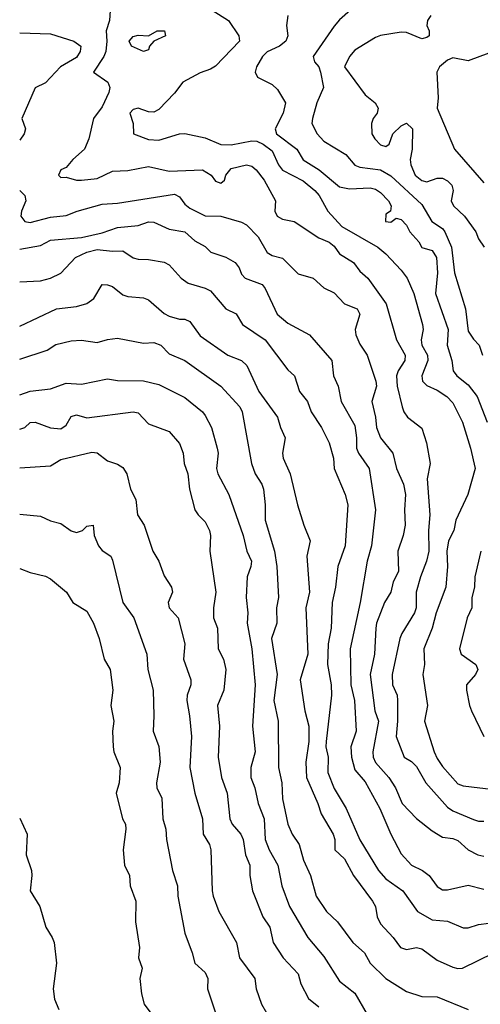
# Model space of a CAD drawing. Header units: metres. Extents: x -51132 to -49532, y -231222 to -229437.
# Tile 124 of 256: x -51132 to -51087, y -230319 to -230223. Entities that reach past the tile are written whole.
import ezdxf

# ---------------------------------------------------------------- set-up
doc = ezdxf.new("R2010")
doc.units = ezdxf.units.M
doc.layers.add('CONTOUR_INDEX', color=1, linetype='Continuous')
doc.layers.add('CONTOUR_INTER', color=3, linetype='Continuous')

msp = doc.modelspace()

# ---------------------------------------------------------------- linework, layer by layer
at = {"layer": 'CONTOUR_INDEX'}
for points, elevation in [([(-51112.916, -230222.259), (-51111.314, -230223.259), (-51110.314, -230224.759), (-51110.268, -230225.259), (-51112.58, -230227.695), (-51113.08, -230227.995), (-51114.08, -230228.329), (-51115.769, -230229.259), (-51116.58, -230230.323), (-51118.08, -230231.886), (-51118.58, -230232.155), (-51119.08, -230232.125), (-51120.08, -230231.771), (-51120.58, -230231.905), (-51120.914, -230232.259), (-51120.568, -230233.259), (-51120.532, -230234.259), (-51119.08, -230234.81), (-51118.08, -230234.875), (-51116.08, -230234.27), (-51115.58, -230234.231), (-51113.58, -230234.638), (-51112.08, -230235.303), (-51111.08, -230235.313), (-51109.08, -230234.949), (-51108.58, -230234.988), (-51107.968, -230235.259), (-51107.08, -230235.917), (-51106.47, -230237.259), (-51106.08, -230237.785), (-51104.08, -230238.825), (-51102.959, -230239.759), (-51102.543, -230240.259), (-51101.703, -230241.759), (-51100.329, -230243.259), (-51096.853, -230245.259), (-51096.08, -230245.899), (-51094.58, -230247.479), (-51094.009, -230248.259), (-51093.344, -230249.759), (-51092.517, -230252.759), (-51092.44, -230253.259), (-51092.644, -230254.259), (-51092.575, -230254.759), (-51092.038, -230255.759), (-51091.993, -230256.259), (-51092.59, -230257.759), (-51092.515, -230258.259), (-51092.08, -230258.696), (-51091.08, -230259.131), (-51090.165, -230259.759), (-51089.58, -230260.366), (-51088.621, -230262.259), (-51087.852, -230264.759), (-51087.405, -230266.759), (-51088.127, -230269.259), (-51089.265, -230271.759), (-51089.484, -230272.759), (-51090.004, -230273.759), (-51090.147, -230274.759), (-51090.094, -230276.259), (-51090.254, -230278.259), (-51091.2, -230280.759), (-51091.58, -230282.231), (-51092.397, -230284.259), (-51092.329, -230285.759), (-51092.487, -230286.759), (-51092.019, -230289.759), (-51092.319, -230291.259), (-51091.396, -230294.259), (-51091.08, -230294.9), (-51090.58, -230295.67), (-51089.08, -230297.343), (-51088.58, -230297.566), (-51085.58, -230297.896)], 55), ([(-51131.58, -230252.941), (-51127.998, -230251.259), (-51126.08, -230251.014), (-51125.08, -230250.744), (-51124.393, -230250.259), (-51123.58, -230248.892), (-51123.08, -230248.918), (-51122.58, -230249.088), (-51121.58, -230249.904), (-51121.08, -230250.051), (-51119.58, -230250.165), (-51119.08, -230250.384), (-51117.58, -230251.685), (-51117.08, -230251.96), (-51116.08, -230252.243), (-51115.58, -230252.243), (-51115.08, -230252.462), (-51114.08, -230253.883), (-51111.405, -230255.759), (-51110.08, -230256.274), (-51109.554, -230256.759), (-51108.385, -230259.259), (-51106.589, -230261.759), (-51106.302, -230262.759), (-51105.825, -230263.759), (-51106.088, -230265.259), (-51106.033, -230265.759), (-51105.336, -230267.259), (-51104.646, -230270.259), (-51104.039, -230272.259), (-51103.408, -230273.759), (-51103.737, -230275.259), (-51103.464, -230278.759), (-51103.814, -230280.259), (-51103.638, -230284.759), (-51104.366, -230287.259), (-51103.923, -230290.259), (-51103.545, -230291.759), (-51103.525, -230293.259), (-51103.84, -230295.259), (-51103.756, -230296.759), (-51102.663, -230299.259), (-51102.347, -230300.259), (-51101.181, -230302.259), (-51101.007, -230302.759), (-51101.009, -230303.759), (-51100.08, -230304.623), (-51099.19, -230306.259), (-51097.361, -230308.759), (-51097.058, -230309.259), (-51096.92, -230310.259), (-51096.58, -230310.94), (-51095.35, -230312.259), (-51094.638, -230313.259), (-51094.08, -230313.438), (-51093.08, -230313.246), (-51092.58, -230313.363), (-51091.08, -230314.469), (-51089.58, -230315.142), (-51089.08, -230315.299), (-51088.627, -230315.259), (-51085.58, -230313.752)], 60), ([(-51131.58, -230271.175), (-51129.58, -230271.375), (-51128.58, -230271.82), (-51127.58, -230272.08), (-51126.58, -230272.8), (-51126.08, -230272.967), (-51125.494, -230272.759), (-51125.08, -230272.347), (-51124.448, -230272.259), (-51124.348, -230273.259), (-51123.93, -230274.259), (-51123.58, -230274.72), (-51122.756, -230275.259), (-51122.58, -230275.64), (-51121.58, -230279.753), (-51120.52, -230281.259), (-51119.256, -230284.759), (-51119.146, -230286.259), (-51118.645, -230288.259), (-51118.567, -230290.759), (-51118.648, -230292.259), (-51118.08, -230293.739), (-51117.943, -230295.259), (-51118.3, -230297.259), (-51118.272, -230297.759), (-51117.809, -230298.759), (-51117.711, -230300.759), (-51117.412, -230301.759), (-51117.341, -230302.759), (-51116.763, -230305.759), (-51116.284, -230307.259), (-51116.251, -230308.259), (-51115.58, -230311.852), (-51114.85, -230313.759), (-51114.6, -230314.759), (-51113.58, -230315.672), (-51113.338, -230316.259), (-51113.354, -230317.259), (-51112.355, -230320.259)], 65)]:
    msp.add_lwpolyline(points, dxfattribs=dict(at, elevation=elevation))
at = {"layer": 'CONTOUR_INTER'}
for points, elevation in [([(-51122.757, -230221.259), (-51122.877, -230223.259), (-51123.197, -230224.259), (-51123.12, -230225.259), (-51123.241, -230226.259), (-51123.411, -230226.759), (-51124.421, -230228.259), (-51123.026, -230229.259), (-51122.854, -230229.759), (-51122.923, -230230.259), (-51123.58, -230231.628), (-51124.42, -230232.759), (-51124.883, -230234.759), (-51125.293, -230235.759), (-51126.417, -230236.759), (-51127.08, -230237.535), (-51127.585, -230237.759), (-51127.821, -230238.259), (-51127.58, -230238.497), (-51127.08, -230238.476), (-51126.08, -230238.75), (-51125.58, -230238.742), (-51124.08, -230238.582), (-51122.58, -230237.887), (-51121.08, -230237.828), (-51119.08, -230237.427), (-51117.08, -230237.893), (-51113.844, -230237.759), (-51113.008, -230238.259), (-51112.58, -230238.857), (-51112.08, -230239.051), (-51111.723, -230238.759), (-51111.579, -230238.259), (-51111.08, -230237.615), (-51109.58, -230237.259), (-51109.08, -230237.414), (-51108.655, -230237.759), (-51107.876, -230238.759), (-51106.783, -230240.759), (-51106.838, -230241.759), (-51106.594, -230242.259), (-51106.08, -230242.542), (-51104.966, -230242.759), (-51102.58, -230244.343), (-51101.58, -230244.784), (-51101.08, -230245.149), (-51100.58, -230245.897), (-51099.193, -230246.759), (-51098.58, -230247.578), (-51097.819, -230248.259), (-51096.024, -230250.759), (-51095.022, -230254.259), (-51094.211, -230255.759), (-51094.222, -230256.259), (-51094.861, -230257.259), (-51095.03, -230257.759), (-51094.98, -230258.759), (-51094.47, -230260.759), (-51094.332, -230261.259), (-51093.964, -230261.759), (-51092.58, -230262.835), (-51092.136, -230264.259), (-51091.761, -230266.259), (-51092.046, -230267.759), (-51091.79, -230271.259), (-51091.944, -230272.759), (-51091.892, -230274.759), (-51092.114, -230275.759), (-51092.703, -230277.259), (-51093.121, -230278.759), (-51093.121, -230280.259), (-51093.287, -230280.759), (-51094.528, -230282.759), (-51094.716, -230283.259), (-51095.441, -230286.759), (-51095.411, -230287.759), (-51094.979, -230288.759), (-51094.927, -230289.259), (-51094.924, -230291.259), (-51095.075, -230292.759), (-51094.294, -230294.759), (-51093.58, -230295.184), (-51093.08, -230295.687), (-51092.192, -230297.259), (-51090.08, -230299.637), (-51089.58, -230299.983), (-51087.58, -230300.805), (-51087.08, -230300.976), (-51086.58, -230300.978)], 56), ([(-51105.566, -230222.759), (-51105.717, -230223.759), (-51105.576, -230224.759), (-51105.761, -230225.259), (-51106.398, -230225.759), (-51107.58, -230226.298), (-51108.029, -230226.759), (-51108.603, -230227.759), (-51108.728, -230228.259), (-51108.51, -230228.759), (-51107.08, -230229.471), (-51106.58, -230229.965), (-51105.803, -230231.259), (-51106.025, -230232.259), (-51106.81, -230233.759), (-51106.682, -230234.259), (-51104.716, -230235.759), (-51104.08, -230236.789), (-51102.536, -230237.759), (-51100.58, -230239.398), (-51099.58, -230239.604), (-51097.58, -230239.503), (-51097.08, -230239.635), (-51096.58, -230239.957), (-51095.802, -230240.759), (-51095.554, -230241.259), (-51095.616, -230241.759), (-51096.08, -230242.061), (-51096.115, -230242.759), (-51095.58, -230242.835), (-51095.08, -230242.44), (-51094.58, -230242.577), (-51094.08, -230243.111), (-51093.753, -230243.759), (-51092.873, -230244.759), (-51092.58, -230245.298), (-51091.58, -230245.577), (-51091.154, -230246.259), (-51091.061, -230247.759), (-51091.245, -230249.759), (-51090.015, -230253.259), (-51090.123, -230254.759), (-51089.672, -230256.259), (-51089.546, -230257.259), (-51089.199, -230257.759), (-51088.08, -230258.633), (-51087.213, -230259.759), (-51086.237, -230262.259)], 54), ([(-51099.499, -230222.259), (-51100.58, -230223.205), (-51101.08, -230223.808), (-51103.107, -230226.759), (-51102.974, -230227.259), (-51102.583, -230227.759), (-51102.404, -230228.259), (-51102.102, -230229.759), (-51102.767, -230231.259), (-51103.182, -230232.759), (-51103.244, -230233.259), (-51102.741, -230234.259), (-51102.08, -230234.977), (-51099.944, -230236.259), (-51099.08, -230237.298), (-51098.58, -230237.505), (-51096.58, -230237.767), (-51095.58, -230238.325), (-51092.58, -230241.105), (-51091.601, -230242.759), (-51090.58, -230243.465), (-51090.353, -230243.759), (-51089.717, -230245.259), (-51089.421, -230247.759), (-51088.354, -230251.259), (-51088.08, -230253.422), (-51087.58, -230254.181), (-51087.011, -230254.759), (-51086.683, -230255.759)], 53), ([(-51091.715, -230222.759), (-51092.032, -230223.259), (-51092.084, -230223.759), (-51091.854, -230224.259), (-51091.866, -230224.759), (-51092.08, -230224.918), (-51092.58, -230225.024), (-51094.08, -230224.438), (-51094.58, -230224.402), (-51096.58, -230224.714), (-51097.08, -230224.895), (-51099.08, -230226.153), (-51099.58, -230226.739), (-51100.085, -230227.759), (-51098.08, -230230.468), (-51097.114, -230231.259), (-51096.81, -230231.759), (-51096.921, -230232.259), (-51097.305, -230232.759), (-51097.445, -230233.259), (-51097.433, -230234.259), (-51097.142, -230234.759), (-51096.58, -230235.33), (-51096.08, -230235.504), (-51095.75, -230235.259), (-51095.385, -230234.259), (-51094.58, -230233.473), (-51094.08, -230233.225), (-51093.495, -230233.759), (-51093.502, -230235.759), (-51093.724, -230236.759), (-51093.654, -230237.259), (-51093.218, -230238.259), (-51092.58, -230238.796), (-51092.08, -230238.925), (-51091.08, -230238.579), (-51090.58, -230238.55), (-51090.08, -230238.82), (-51089.661, -230239.259), (-51089.528, -230239.759), (-51089.719, -230240.759), (-51089.499, -230241.259), (-51088.449, -230242.259), (-51087.352, -230243.759), (-51087.08, -230244.447), (-51086.524, -230245.259)], 52), ([(-51131.58, -230224.458), (-51128.58, -230224.553), (-51126.324, -230225.259), (-51125.65, -230225.759), (-51125.721, -230226.259), (-51126.08, -230226.842), (-51127.624, -230227.759), (-51129.08, -230229.313), (-51130.08, -230229.802), (-51131.372, -230232.759), (-51131.024, -230233.759), (-51131.141, -230234.259), (-51131.58, -230234.87)], 57), ([(-51118.258, -230224.259), (-51117.55, -230224.259), (-51117.429, -230224.759), (-51118.58, -230225.263), (-51118.994, -230225.759), (-51119.08, -230226.117), (-51119.58, -230226.252), (-51120.737, -230225.759), (-51120.955, -230225.259), (-51120.58, -230224.803), (-51120.08, -230224.694), (-51119.08, -230224.734), (-51118.258, -230224.259)], 56), ([(-51086.08, -230226.436), (-51088.08, -230227.182), (-51089.58, -230226.887), (-51090.08, -230227.113), (-51090.878, -230227.759), (-51091.124, -230228.259), (-51091.008, -230230.759), (-51091.081, -230231.759), (-51089.418, -230235.759), (-51086.58, -230239.015)], 51), ([(-51131.58, -230239.75), (-51131.083, -230240.259), (-51131, -230240.759), (-51131.413, -230241.759), (-51131.472, -230242.259), (-51131.093, -230242.759), (-51130.58, -230242.877), (-51128.58, -230242.34), (-51127.08, -230242.194), (-51126.019, -230241.759), (-51123.58, -230241.085), (-51122.08, -230240.998), (-51116.58, -230240.111), (-51116.08, -230240.382), (-51115.58, -230241.073), (-51115.08, -230241.477), (-51113.58, -230242.231), (-51112.08, -230242.257), (-51110.08, -230242.829), (-51109.58, -230243.102), (-51108.437, -230244.259), (-51107.58, -230245.782), (-51107.08, -230246.066), (-51106.08, -230246.335), (-51104.58, -230247.846), (-51103.112, -230248.259), (-51102.08, -230249.202), (-51101.08, -230249.69), (-51100.08, -230250.775), (-51098.84, -230251.259), (-51098.599, -230251.759), (-51099.058, -230253.259), (-51098.967, -230253.759), (-51098.58, -230254.674), (-51097.89, -230255.759), (-51097.024, -230258.259), (-51096.974, -230258.759), (-51097.417, -230260.259), (-51097.06, -230261.759), (-51096.971, -230262.759), (-51096.576, -230263.759), (-51095.39, -230265.259), (-51095.049, -230266.759), (-51094.35, -230268.259), (-51094.174, -230269.259), (-51094.275, -230270.759), (-51094.203, -230272.259), (-51094.373, -230273.259), (-51094.892, -230274.759), (-51094.829, -230276.759), (-51095.353, -230277.759), (-51095.6, -230278.759), (-51096.19, -230279.759), (-51096.974, -230281.759), (-51097.053, -230282.259), (-51097.178, -230284.759), (-51097.592, -230286.759), (-51097.132, -230290.259), (-51096.791, -230291.259), (-51097.325, -230294.259), (-51097.3, -230294.759), (-51097.08, -230295.283), (-51095.791, -230296.759), (-51095.137, -230297.759), (-51094.47, -230299.259), (-51093.08, -230300.709), (-51091.58, -230301.935), (-51090.58, -230302.523), (-51089.58, -230302.661), (-51089.08, -230302.87), (-51088.097, -230303.759), (-51087.138, -230304.259), (-51086.58, -230304.38)], 57), ([(-51131.58, -230245.448), (-51129.58, -230245.105), (-51128.58, -230244.593), (-51125.58, -230244.311), (-51123.58, -230243.875), (-51122.08, -230243.36), (-51120.08, -230243.174), (-51119.08, -230242.787), (-51118.58, -230242.837), (-51117.08, -230243.499), (-51115.58, -230243.789), (-51114.58, -230244.635), (-51113.58, -230245.213), (-51113.032, -230245.759), (-51111.58, -230246.223), (-51110.684, -230246.759), (-51110.301, -230247.259), (-51110.08, -230247.897), (-51109.72, -230248.259), (-51108.08, -230248.872), (-51107.769, -230249.259), (-51106.61, -230251.759), (-51105.58, -230252.64), (-51103.479, -230253.759), (-51101.308, -230256.259), (-51101.134, -230257.759), (-51100.708, -230258.759), (-51100.399, -230260.259), (-51099.08, -230262.569), (-51098.906, -230263.759), (-51098.919, -230264.759), (-51098.734, -230265.259), (-51097.671, -230266.759), (-51097.065, -230270.759), (-51097.448, -230274.259), (-51097.874, -230275.759), (-51098.569, -230279.759), (-51099.541, -230284.259), (-51099.453, -230287.759), (-51099.11, -230289.259), (-51098.961, -230292.259), (-51099.465, -230293.759), (-51099.395, -230294.759), (-51099.08, -230296.003), (-51098.08, -230297.17), (-51096.665, -230299.759), (-51095.589, -230302.259), (-51094.58, -230304.149), (-51093.58, -230305.249), (-51092.526, -230305.759), (-51091.858, -230306.259), (-51091.08, -230307.316), (-51090.58, -230307.649), (-51090.08, -230307.66), (-51088.08, -230307.186), (-51086.58, -230307.578)], 58), ([(-51131.58, -230248.636), (-51129.58, -230248.514), (-51128.58, -230248.271), (-51127.58, -230247.789), (-51126.168, -230246.259), (-51125.08, -230245.761), (-51124.08, -230245.501), (-51122.58, -230245.65), (-51121.58, -230245.606), (-51120.58, -230246.289), (-51120.08, -230246.434), (-51119.08, -230246.461), (-51117.58, -230246.724), (-51117.08, -230246.969), (-51115.905, -230248.259), (-51115.254, -230248.759), (-51113.58, -230249.243), (-51113.08, -230249.507), (-51111.58, -230251.264), (-51110.58, -230251.736), (-51109.971, -230252.759), (-51107.788, -230254.259), (-51105.58, -230257.155), (-51104.928, -230257.759), (-51104.428, -230259.259), (-51103.671, -230260.259), (-51103.321, -230261.259), (-51102.314, -230262.759), (-51101.557, -230264.259), (-51101.156, -230265.759), (-51101.087, -230266.759), (-51100.019, -230269.259), (-51099.766, -230270.259), (-51100.025, -230274.259), (-51100.73, -230276.259), (-51100.951, -230278.259), (-51101.286, -230279.759), (-51101.374, -230282.259), (-51101.66, -230283.759), (-51101.737, -230285.759), (-51101.361, -230287.759), (-51101.324, -230288.759), (-51101.865, -230293.259), (-51101.888, -230293.759), (-51101.658, -230294.759), (-51101.702, -230296.259), (-51101.08, -230297.822), (-51099.906, -230299.759), (-51098.58, -230302.806), (-51096.771, -230305.759), (-51096.08, -230306.568), (-51094.432, -230307.759), (-51092.997, -230309.759), (-51091.58, -230310.546), (-51090.08, -230310.685), (-51088.58, -230311.351), (-51088.08, -230311.326), (-51087.08, -230311.004), (-51086.08, -230310.888)], 59), ([(-51131.58, -230256.121), (-51128.921, -230255.259), (-51128.08, -230254.695), (-51126.58, -230254.355), (-51125.58, -230254.3), (-51124.08, -230254.528), (-51123.08, -230254.219), (-51122.08, -230254.106), (-51119.58, -230254.579), (-51118.58, -230254.511), (-51117.906, -230254.759), (-51117.08, -230255.604), (-51115.58, -230256.252), (-51112.087, -230258.759), (-51110.217, -230260.759), (-51110, -230261.259), (-51109.091, -230266.259), (-51108.745, -230267.259), (-51108.098, -230268.259), (-51107.929, -230268.759), (-51107.766, -230270.259), (-51107.779, -230271.759), (-51106.869, -230274.759), (-51106.639, -230276.259), (-51106.483, -230279.259), (-51106.673, -230280.259), (-51106.651, -230281.759), (-51107.149, -230283.259), (-51106.606, -230286.759), (-51106.917, -230289.259), (-51106.522, -230291.259), (-51106.47, -230295.759), (-51106.156, -230297.259), (-51106.08, -230298.827), (-51105.589, -230301.259), (-51105.158, -230302.259), (-51104.477, -230303.259), (-51104.061, -230304.759), (-51103.366, -230306.259), (-51102.831, -230308.259), (-51101.84, -230309.759), (-51100.774, -230310.759), (-51099.259, -230312.759), (-51098.143, -230313.759), (-51097.58, -230314.764), (-51096.08, -230316.245), (-51094.08, -230317.509), (-51092.58, -230317.997), (-51091.08, -230318.037), (-51088.08, -230319.261)], 61), ([(-51131.58, -230259.604), (-51130.58, -230259.252), (-51128.58, -230259.006), (-51127.08, -230258.456), (-51125.58, -230258.573), (-51123.08, -230258.058), (-51122.08, -230258.2), (-51119.58, -230258.247), (-51118.08, -230258.6), (-51115.58, -230259.869), (-51113.864, -230261.259), (-51113.58, -230261.617), (-51112.978, -230262.759), (-51112.416, -230264.759), (-51112.347, -230265.259), (-51112.494, -230266.759), (-51112.354, -230267.259), (-51111.286, -230269.259), (-51109.895, -230273.259), (-51109.559, -230274.759), (-51109.11, -230275.759), (-51109.153, -230276.259), (-51109.513, -230277.259), (-51109.63, -230279.259), (-51109.456, -230280.759), (-51109.53, -230281.759), (-51109.072, -230284.259), (-51108.75, -230287.759), (-51109.014, -230291.759), (-51108.732, -230294.259), (-51109.154, -230295.759), (-51109.149, -230296.759), (-51108.787, -230297.759), (-51108.456, -230299.259), (-51107.88, -230300.759), (-51107.779, -230302.759), (-51107.377, -230303.759), (-51106.546, -230305.259), (-51106.147, -230307.259), (-51105.42, -230309.259), (-51103.635, -230312.259), (-51102.08, -230314.108), (-51100.58, -230316.507), (-51099.08, -230317.679), (-51097.876, -230319.759)], 62), ([(-51131.58, -230262.92), (-51131.08, -230262.772), (-51130.58, -230262.289), (-51130.08, -230262.259), (-51128.58, -230262.801), (-51127.58, -230262.898), (-51127.08, -230262.547), (-51126.58, -230261.686), (-51126.08, -230261.53), (-51125.08, -230261.815), (-51120.58, -230261.254), (-51120.08, -230261.353), (-51119.08, -230262.407), (-51117.08, -230263.171), (-51116.08, -230264.336), (-51115.731, -230265.259), (-51115.621, -230266.259), (-51115.281, -230267.259), (-51115.127, -230268.759), (-51114.584, -230270.759), (-51114.265, -230271.259), (-51113.58, -230271.939), (-51113.17, -230272.759), (-51113.075, -230273.259), (-51113.135, -230274.759), (-51112.551, -230278.759), (-51112.787, -230280.259), (-51112.777, -230281.259), (-51112.392, -230282.259), (-51112.341, -230284.259), (-51111.81, -230285.259), (-51111.601, -230286.259), (-51111.786, -230288.259), (-51112.398, -230289.759), (-51112.204, -230291.759), (-51112.331, -230294.759), (-51112.011, -230296.759), (-51111.451, -230298.259), (-51111.214, -230300.759), (-51110.965, -230301.259), (-51110.126, -230302.259), (-51109.913, -230302.759), (-51109.673, -230304.259), (-51109.252, -230305.259), (-51109.267, -230306.259), (-51109.004, -230307.759), (-51108.01, -230310.259), (-51107.315, -230311.259), (-51107.008, -230312.759), (-51106.033, -230314.259), (-51104.58, -230315.815), (-51104.305, -230316.759), (-51103.58, -230318.203), (-51102.58, -230318.993)], 63), ([(-51131.58, -230266.686), (-51128.58, -230266.499), (-51127.58, -230265.887), (-51124.58, -230265.17), (-51124.08, -230265.227), (-51123.08, -230266), (-51122.08, -230266.336), (-51121.58, -230266.647), (-51121.185, -230267.259), (-51120.844, -230268.759), (-51120.304, -230269.759), (-51120.151, -230271.259), (-51119.503, -230272.259), (-51118.681, -230274.759), (-51118.08, -230275.759), (-51117.58, -230277.161), (-51116.856, -230278.259), (-51116.765, -230278.759), (-51117.169, -230279.759), (-51117.096, -230280.259), (-51116.209, -230281.259), (-51115.573, -230283.759), (-51115.684, -230285.259), (-51114.969, -230287.259), (-51114.979, -230287.759), (-51115.339, -230288.759), (-51115.379, -230289.259), (-51115.105, -230290.759), (-51114.934, -230292.759), (-51115.073, -230295.759), (-51114.591, -230298.259), (-51113.845, -230300.759), (-51113.778, -230302.259), (-51113.166, -230303.259), (-51113.035, -230303.759), (-51112.919, -230307.759), (-51112.813, -230308.259), (-51112.258, -230309.759), (-51110.55, -230312.759), (-51110.269, -230314.259), (-51108.768, -230316.259), (-51108.639, -230317.259), (-51108.115, -230318.759), (-51106.678, -230321.259)], 64), ([(-51086.866, -230274.759), (-51087.454, -230277.259), (-51087.48, -230278.259), (-51087.726, -230279.259), (-51087.741, -230280.259), (-51088.182, -230281.259), (-51088.92, -230284.259), (-51088.759, -230284.759), (-51087.335, -230285.759), (-51087.14, -230286.259), (-51087.377, -230286.759), (-51088.234, -230287.759), (-51088.234, -230288.259), (-51087.959, -230289.759), (-51087.753, -230290.259), (-51086.576, -230292.759)], 54), ([(-51131.58, -230276.455), (-51130.58, -230276.841), (-51129.08, -230277.188), (-51128.58, -230277.474), (-51127.031, -230278.759), (-51126.415, -230279.759), (-51125.08, -230280.611), (-51124.424, -230281.759), (-51123.872, -230283.259), (-51123.379, -230285.259), (-51122.8, -230286.259), (-51122.547, -230288.259), (-51122.756, -230289.759), (-51122.437, -230291.259), (-51122.576, -230292.259), (-51122.52, -230293.759), (-51122.439, -230294.259), (-51121.836, -230295.759), (-51121.919, -230297.259), (-51122.231, -230298.259), (-51121.61, -230300.759), (-51121.333, -230301.259), (-51121.291, -230301.759), (-51121.538, -230303.759), (-51121.401, -230305.259), (-51120.936, -230306.259), (-51120.863, -230307.259), (-51120.332, -230308.759), (-51120.363, -230310.759), (-51119.946, -230313.259), (-51120.044, -230314.259), (-51119.694, -230315.259), (-51119.917, -230316.259), (-51119.755, -230317.759), (-51119.52, -230318.759), (-51118.762, -230319.759)], 66), ([(-51131.58, -230300.677), (-51130.855, -230302.259), (-51130.954, -230304.259), (-51130.438, -230305.759), (-51130.39, -230306.259), (-51130.564, -230307.759), (-51129.622, -230309.259), (-51129.058, -230311.259), (-51128.421, -230312.259), (-51128.243, -230312.759), (-51128.006, -230314.759), (-51128.331, -230317.259), (-51128.19, -230318.259), (-51127.791, -230319.259)], 67)]:
    msp.add_lwpolyline(points, dxfattribs=dict(at, elevation=elevation))

doc.saveas('drawing.dxf')
